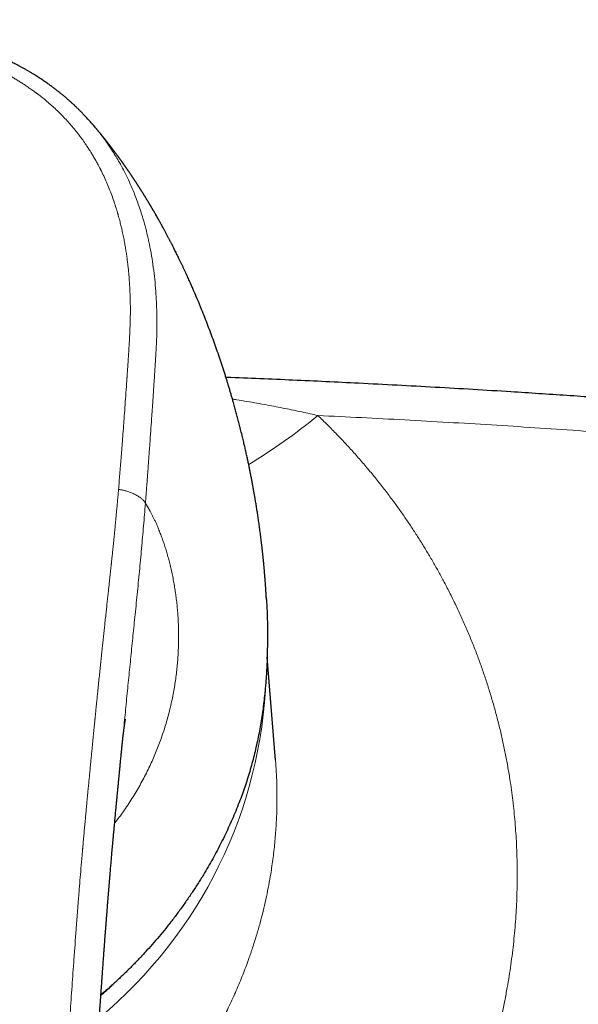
# Model space of a CAD drawing. Header units: millimetres. Extents: x 8 to 932, y 12 to 523.
# Tile 31 of 53: x 492 to 520, y 474 to 523. Entities that reach past the tile are written whole.
import ezdxf

# ---------------------------------------------------------------- set-up
doc = ezdxf.new("R2010")
doc.units = ezdxf.units.MM

msp = doc.modelspace()

# ---------------------------------------------------------------- linework, layer by layer
at = {"color": 7, "linetype": 'Continuous', "lineweight": 30}
for p, q in [((495.632, 517.676), (495.682, 517.618)), ((504.359, 491.933), (504.351, 491.429)), ((504.755, 486.107), (504.344, 491.2)), ((497.164, 486.834), (497.167, 486.858)), ((504.753, 486.112), (504.753, 486.107))]:
    msp.add_line(p, q, dxfattribs=at)
at = {"color": 252, "linetype": 'Continuous', "lineweight": 0}
for centre, radius, start, end in [((487.944, 526.288), 29.866, 301.2276, 309.295), ((481.344, 490.999), 22.962, 309.7822, 357.9494)]:
    msp.add_arc(centre, radius, start, end, dxfattribs=at)
at = {"color": 7, "linetype": 'Continuous', "lineweight": 30}
for points, knots in [([(495.631, 517.675), (495.579, 517.734), (495.456, 517.875), (495.31, 518.03), (495.197, 518.148), (495.139, 518.207), (495.084, 518.263), (495.033, 518.314), (494.987, 518.359), (494.946, 518.399), (494.908, 518.435), (494.877, 518.466), (494.851, 518.49), (494.827, 518.513), (494.799, 518.54), (494.763, 518.573), (494.72, 518.612), (494.655, 518.672), (494.567, 518.752), (494.451, 518.854), (494.325, 518.961), (494.2, 519.066), (494.076, 519.166), (493.953, 519.263), (493.822, 519.364), (493.68, 519.47), (493.528, 519.581), (493.365, 519.695), (493.192, 519.813), (493.008, 519.934), (492.836, 520.042), (492.68, 520.138), (492.542, 520.22), (492.404, 520.3), (492.27, 520.376), (492.142, 520.446), (492.024, 520.51), (491.914, 520.568), (491.813, 520.62), (491.72, 520.667), (491.634, 520.709), (491.557, 520.747), (491.489, 520.78), (491.433, 520.807), (491.389, 520.827), (491.357, 520.842), (491.33, 520.855), (491.304, 520.867), (491.255, 520.89), (491.201, 520.914), (491.14, 520.942), (491.094, 520.962), (491.04, 520.986), (490.977, 521.014), (490.906, 521.045), (490.822, 521.08), (490.724, 521.121), (490.613, 521.167), (490.489, 521.217), (490.355, 521.269), (490.21, 521.325), (490.054, 521.382), (489.888, 521.442), (489.711, 521.504), (489.52, 521.568), (489.316, 521.633), (489.099, 521.7), (488.869, 521.768), (488.626, 521.837), (488.37, 521.905), (488.102, 521.973), (487.826, 522.039), (487.543, 522.102), (487.254, 522.163), (486.954, 522.222), (486.644, 522.278), (486.323, 522.331), (485.993, 522.382), (485.642, 522.43), (485.269, 522.477), (484.873, 522.521), (484.465, 522.562), (484.047, 522.598), (483.642, 522.63), (483.253, 522.658), (482.879, 522.681), (482.497, 522.703), (482.107, 522.722), (481.708, 522.738), (481.309, 522.751), (480.908, 522.761), (480.506, 522.769), (480.096, 522.774), (479.76, 522.776), (479.56, 522.776), (479.5, 522.776)], [0, 0, 0, 0, 0.014133, 0.033714, 0.038857, 0.044006, 0.048932, 0.05335, 0.05726, 0.060661, 0.064072, 0.066754, 0.068715, 0.070568, 0.072696, 0.075901, 0.079522, 0.083312, 0.092012, 0.101365, 0.111371, 0.122032, 0.130892, 0.140287, 0.150232, 0.160731, 0.171994, 0.183842, 0.196279, 0.209304, 0.222917, 0.232146, 0.241623, 0.251184, 0.260229, 0.268701, 0.2766, 0.283742, 0.290339, 0.29639, 0.301898, 0.306861, 0.311281, 0.315104, 0.317596, 0.319639, 0.321278, 0.322853, 0.324435, 0.330721, 0.333164, 0.336032, 0.339435, 0.343371, 0.34784, 0.352838, 0.359115, 0.366061, 0.373675, 0.381953, 0.390895, 0.400323, 0.410389, 0.421094, 0.43244, 0.444681, 0.457596, 0.47119, 0.485463, 0.500409, 0.516019, 0.532282, 0.548328, 0.564937, 0.58209, 0.599766, 0.617945, 0.636621, 0.655793, 0.677452, 0.699707, 0.722552, 0.745986, 0.770001, 0.790462, 0.811344, 0.832662, 0.854435, 0.876682, 0.899428, 0.921355, 0.943757, 0.966614, 0.989901, 1, 1, 1, 1]), ([(504.307, 494.064), (504.307, 494.067), (504.306, 494.077), (504.305, 494.094), (504.304, 494.114), (504.303, 494.136), (504.301, 494.16), (504.3, 494.187), (504.298, 494.214), (504.297, 494.24), (504.295, 494.267), (504.293, 494.293), (504.292, 494.318), (504.29, 494.347), (504.288, 494.388), (504.285, 494.434), (504.282, 494.481), (504.279, 494.529), (504.276, 494.578), (504.272, 494.627), (504.269, 494.685), (504.264, 494.752), (504.259, 494.828), (504.253, 494.903), (504.247, 494.983), (504.241, 495.067), (504.234, 495.158), (504.227, 495.248), (504.219, 495.335), (504.213, 495.416), (504.206, 495.492), (504.2, 495.564), (504.194, 495.632), (504.187, 495.701), (504.181, 495.772), (504.174, 495.847), (504.166, 495.925), (504.159, 496), (504.152, 496.073), (504.145, 496.143), (504.137, 496.213), (504.13, 496.284), (504.122, 496.355), (504.114, 496.429), (504.106, 496.504), (504.097, 496.584), (504.088, 496.664), (504.079, 496.744), (504.069, 496.825), (504.057, 496.927), (504.042, 497.049), (504.025, 497.189), (504.007, 497.333), (503.988, 497.478), (503.968, 497.622), (503.949, 497.76), (503.93, 497.895), (503.912, 498.023), (503.894, 498.146), (503.876, 498.263), (503.858, 498.382), (503.839, 498.5), (503.821, 498.619), (503.802, 498.738), (503.783, 498.853), (503.766, 498.956), (503.75, 499.048), (503.736, 499.132), (503.721, 499.217), (503.706, 499.301), (503.691, 499.389), (503.674, 499.48), (503.658, 499.574), (503.635, 499.699), (503.606, 499.855), (503.57, 500.043), (503.534, 500.225), (503.499, 500.401), (503.464, 500.575), (503.427, 500.754), (503.393, 500.915), (503.362, 501.057), (503.337, 501.173), (503.311, 501.291), (503.285, 501.408), (503.259, 501.522), (503.234, 501.633), (503.209, 501.74), (503.181, 501.857), (503.151, 501.983), (503.118, 502.124), (503.083, 502.268), (503.046, 502.415), (503, 502.6), (502.944, 502.819), (502.878, 503.07), (502.813, 503.314), (502.746, 503.561), (502.682, 503.789), (502.623, 503.998), (502.569, 504.182), (502.515, 504.366), (502.462, 504.546), (502.408, 504.722), (502.356, 504.893), (502.301, 505.07), (502.242, 505.257), (502.179, 505.453), (502.114, 505.652), (502.048, 505.851), (501.957, 506.121), (501.842, 506.457), (501.7, 506.855), (501.557, 507.247), (501.411, 507.637), (501.258, 508.031), (501.084, 508.467), (500.887, 508.945), (500.724, 509.325), (500.617, 509.571), (500.568, 509.681), (500.52, 509.789), (500.471, 509.898), (500.419, 510.012), (500.367, 510.127), (500.312, 510.247), (500.254, 510.371), (500.194, 510.5), (500.133, 510.628), (500.072, 510.757), (500.01, 510.885), (499.949, 511.011), (499.89, 511.131), (499.781, 511.35), (499.681, 511.548), (499.59, 511.725), (499.562, 511.779), (499.535, 511.832), (499.508, 511.883), (499.481, 511.936), (499.45, 511.994), (499.418, 512.056), (499.384, 512.12), (499.349, 512.185), (499.315, 512.249), (499.281, 512.313), (499.248, 512.374), (499.213, 512.437), (499.175, 512.507), (499.132, 512.586), (499.088, 512.666), (499.044, 512.745), (499.001, 512.822), (498.956, 512.902), (498.911, 512.981), (498.861, 513.07), (498.813, 513.153), (498.767, 513.233), (498.733, 513.291), (498.708, 513.334), (498.691, 513.363), (498.675, 513.392), (498.66, 513.417), (498.648, 513.438), (498.638, 513.455), (498.629, 513.47), (498.62, 513.484), (498.611, 513.499), (498.601, 513.517), (498.588, 513.539), (498.573, 513.565), (498.554, 513.596), (498.534, 513.629), (498.515, 513.662), (498.498, 513.69), (498.482, 513.716), (498.465, 513.744), (498.446, 513.777), (498.425, 513.812), (498.405, 513.844), (498.388, 513.872), (498.373, 513.896), (498.36, 513.918), (498.345, 513.942), (498.329, 513.969), (498.31, 514), (498.288, 514.036), (498.266, 514.07), (498.248, 514.1), (498.234, 514.123), (498.221, 514.143), (498.208, 514.164), (498.194, 514.187), (498.177, 514.213), (498.159, 514.243), (498.139, 514.274), (498.121, 514.303), (498.105, 514.329), (498.092, 514.349), (498.081, 514.366), (498.07, 514.383), (498.06, 514.399), (498.048, 514.418), (498.034, 514.44), (498.018, 514.466), (498, 514.494), (497.982, 514.521), (497.967, 514.545), (497.953, 514.566), (497.943, 514.583), (497.933, 514.597), (497.925, 514.61), (497.916, 514.623), (497.907, 514.637), (497.895, 514.656), (497.878, 514.682), (497.858, 514.713), (497.835, 514.748), (497.812, 514.782), (497.792, 514.814), (497.773, 514.842), (497.757, 514.866), (497.741, 514.891), (497.724, 514.917), (497.705, 514.945), (497.686, 514.973), (497.667, 515.001), (497.649, 515.028), (497.631, 515.055), (497.614, 515.081), (497.595, 515.109), (497.572, 515.143), (497.546, 515.181), (497.521, 515.219), (497.5, 515.248), (497.485, 515.27), (497.474, 515.286), (497.464, 515.301), (497.454, 515.316), (497.444, 515.331), (497.432, 515.348), (497.417, 515.369), (497.398, 515.397), (497.376, 515.429), (497.353, 515.461), (497.334, 515.489), (497.318, 515.511), (497.305, 515.53), (497.293, 515.547), (497.281, 515.565), (497.266, 515.586), (497.248, 515.611), (497.228, 515.64), (497.206, 515.671), (497.186, 515.699), (497.169, 515.723), (497.156, 515.741), (497.144, 515.757), (497.134, 515.772), (497.123, 515.787), (497.11, 515.805), (497.094, 515.827), (497.075, 515.853), (497.054, 515.882), (497.032, 515.912), (497.012, 515.941), (496.994, 515.965), (496.978, 515.987), (496.963, 516.008), (496.946, 516.031), (496.925, 516.059), (496.9, 516.093), (496.872, 516.131), (496.843, 516.17), (496.818, 516.204), (496.798, 516.23), (496.783, 516.25), (496.771, 516.267), (496.758, 516.284), (496.743, 516.303), (496.725, 516.327), (496.704, 516.355), (496.68, 516.387), (496.656, 516.418), (496.635, 516.446), (496.618, 516.469), (496.603, 516.488), (496.588, 516.507), (496.572, 516.528), (496.555, 516.55), (496.536, 516.575), (496.514, 516.603), (496.492, 516.632), (496.468, 516.662), (496.446, 516.69), (496.425, 516.717), (496.406, 516.741), (496.388, 516.764), (496.369, 516.788), (496.349, 516.813), (496.328, 516.84), (496.304, 516.87), (496.281, 516.899), (496.259, 516.926), (496.24, 516.95), (496.221, 516.973), (496.203, 516.995), (496.185, 517.018), (496.165, 517.043), (496.142, 517.071), (496.117, 517.102), (496.09, 517.135), (496.064, 517.167), (496.04, 517.195), (496.02, 517.219), (496.002, 517.242), (495.982, 517.266), (495.96, 517.293), (495.934, 517.324), (495.906, 517.357), (495.877, 517.392), (495.85, 517.423), (495.827, 517.451), (495.806, 517.475), (495.787, 517.497), (495.767, 517.522), (495.743, 517.549), (495.717, 517.579), (495.697, 517.603), (495.686, 517.616), (495.683, 517.619)], [0, 0, 0, 0, 0.000697, 0.002213, 0.00367, 0.005146, 0.006941, 0.009103, 0.010984, 0.012939, 0.014783, 0.016516, 0.018134, 0.019542, 0.021164, 0.022887, 0.024748, 0.026609, 0.028469, 0.030335, 0.032254, 0.035099, 0.038044, 0.040912, 0.043772, 0.047178, 0.050605, 0.054191, 0.057472, 0.060521, 0.06356, 0.066166, 0.068772, 0.071379, 0.07403, 0.076957, 0.079985, 0.082915, 0.08559, 0.088265, 0.090939, 0.093663, 0.096456, 0.099031, 0.102099, 0.10515, 0.108202, 0.111256, 0.114315, 0.117514, 0.122983, 0.128319, 0.133652, 0.13949, 0.145031, 0.150207, 0.155386, 0.16057, 0.16493, 0.169572, 0.174109, 0.178645, 0.18318, 0.187827, 0.192328, 0.196471, 0.199722, 0.202975, 0.206228, 0.209482, 0.21277, 0.216362, 0.220014, 0.223574, 0.230839, 0.238118, 0.245258, 0.251908, 0.258558, 0.265383, 0.272729, 0.277256, 0.281783, 0.286308, 0.290861, 0.295386, 0.299596, 0.303756, 0.307918, 0.313152, 0.318491, 0.324307, 0.329988, 0.335668, 0.345873, 0.355654, 0.365052, 0.374473, 0.384661, 0.391887, 0.399109, 0.40634, 0.413631, 0.4204, 0.427176, 0.433961, 0.441433, 0.449378, 0.457306, 0.465219, 0.473128, 0.489682, 0.505487, 0.52126, 0.537111, 0.553042, 0.5695, 0.590924, 0.612291, 0.61708, 0.621857, 0.626185, 0.630798, 0.635687, 0.640587, 0.645499, 0.650982, 0.656479, 0.661991, 0.667518, 0.673061, 0.678618, 0.683783, 0.688715, 0.707282, 0.70971, 0.712138, 0.714482, 0.716681, 0.718972, 0.721509, 0.724376, 0.727248, 0.730124, 0.733005, 0.735891, 0.738677, 0.741146, 0.74451, 0.748131, 0.751754, 0.755375, 0.758968, 0.762258, 0.766175, 0.769925, 0.774283, 0.777757, 0.78105, 0.782291, 0.783663, 0.785098, 0.786292, 0.787208, 0.787929, 0.788647, 0.789309, 0.789977, 0.790786, 0.791814, 0.793062, 0.794351, 0.796159, 0.797692, 0.79892, 0.800096, 0.80135, 0.802866, 0.804717, 0.806241, 0.807503, 0.808599, 0.809637, 0.810687, 0.811949, 0.813436, 0.815145, 0.816985, 0.818372, 0.819354, 0.820299, 0.821255, 0.822359, 0.823587, 0.825049, 0.826561, 0.82804, 0.829258, 0.830177, 0.83097, 0.831763, 0.832555, 0.833358, 0.834417, 0.835734, 0.837136, 0.83845, 0.839642, 0.840646, 0.841461, 0.842097, 0.842735, 0.843372, 0.84401, 0.84476, 0.846086, 0.847769, 0.849385, 0.851236, 0.852741, 0.854015, 0.855304, 0.856358, 0.857647, 0.859129, 0.860529, 0.861793, 0.863265, 0.864551, 0.865766, 0.867099, 0.86876, 0.870811, 0.872725, 0.87438, 0.875259, 0.87602, 0.876747, 0.877474, 0.878201, 0.879004, 0.880068, 0.881404, 0.883218, 0.884879, 0.886277, 0.887363, 0.888287, 0.889134, 0.889988, 0.890993, 0.892291, 0.893841, 0.895436, 0.896974, 0.898129, 0.899023, 0.899797, 0.900572, 0.901346, 0.902157, 0.903315, 0.904677, 0.906181, 0.907809, 0.909326, 0.910567, 0.911644, 0.912696, 0.913739, 0.91527, 0.917008, 0.919122, 0.921204, 0.923, 0.924481, 0.925343, 0.926206, 0.927074, 0.928029, 0.929277, 0.930815, 0.932446, 0.93431, 0.935787, 0.936864, 0.937871, 0.938878, 0.939947, 0.941112, 0.942436, 0.943931, 0.945561, 0.947072, 0.94876, 0.950188, 0.951418, 0.952636, 0.95392, 0.9552, 0.956726, 0.958332, 0.959977, 0.961439, 0.962762, 0.963973, 0.965183, 0.966426, 0.967724, 0.96924, 0.971025, 0.972816, 0.974726, 0.976288, 0.977546, 0.978785, 0.980062, 0.981531, 0.983245, 0.985213, 0.987195, 0.989025, 0.990562, 0.991838, 0.993092, 0.994383, 0.995928, 0.997741, 0.999507, 1, 1, 1, 1]), ([(561.134, 499.854), (560.816, 499.897), (560.185, 499.984), (559.242, 500.112), (558.31, 500.238), (557.388, 500.36), (556.481, 500.479), (555.589, 500.594), (554.713, 500.707), (553.846, 500.816), (552.983, 500.924), (552.125, 501.031), (551.271, 501.135), (550.428, 501.237), (549.594, 501.336), (548.771, 501.433), (547.959, 501.528), (547.156, 501.62), (546.364, 501.711), (545.582, 501.799), (544.811, 501.884), (544.05, 501.968), (543.3, 502.049), (542.56, 502.129), (541.806, 502.209), (541.04, 502.289), (540.262, 502.37), (539.497, 502.448), (538.744, 502.524), (538.026, 502.595), (537.342, 502.663), (536.691, 502.726), (536.05, 502.788), (535.42, 502.848), (534.801, 502.906), (534.192, 502.963), (533.574, 503.02), (532.948, 503.077), (532.315, 503.134), (531.694, 503.189), (531.086, 503.243), (530.492, 503.294), (529.909, 503.344), (529.34, 503.393), (528.784, 503.44), (528.24, 503.485), (527.713, 503.528), (527.201, 503.57), (526.704, 503.61), (526.22, 503.648), (525.76, 503.684), (525.323, 503.719), (524.905, 503.751), (524.491, 503.783), (524.078, 503.814), (523.664, 503.845), (523.25, 503.876), (522.592, 503.925), (521.689, 503.99), (520.467, 504.077), (519.166, 504.166), (517.786, 504.257), (516.242, 504.356), (514.532, 504.461), (512.654, 504.57), (510.765, 504.673), (508.962, 504.766), (507.245, 504.85), (505.616, 504.925), (503.983, 504.995), (502.878, 505.041), (502.318, 505.062), (502.303, 505.062)], [0, 0, 0, 0, 0.016357, 0.032534, 0.048532, 0.064351, 0.07999, 0.095174, 0.110185, 0.125023, 0.139687, 0.154472, 0.169076, 0.1835, 0.197743, 0.211805, 0.225686, 0.239386, 0.252906, 0.266244, 0.279402, 0.292379, 0.305174, 0.317789, 0.330223, 0.343691, 0.35694, 0.36997, 0.382781, 0.395373, 0.40663, 0.417705, 0.4286, 0.439313, 0.449846, 0.460197, 0.470366, 0.481344, 0.492102, 0.502641, 0.512961, 0.523061, 0.532942, 0.542604, 0.552046, 0.561269, 0.570272, 0.578902, 0.587319, 0.595525, 0.60352, 0.610731, 0.617768, 0.624763, 0.631767, 0.638781, 0.645804, 0.652837, 0.672224, 0.691683, 0.71494, 0.738297, 0.761755, 0.793328, 0.825081, 0.857014, 0.889126, 0.916512, 0.944028, 0.97164, 0.999257, 1, 1, 1, 1]), ([(504.306, 494.064), (504.31, 494.011), (504.319, 493.857), (504.333, 493.564), (504.347, 493.186), (504.357, 492.77), (504.361, 492.352), (504.36, 492.073), (504.359, 491.933)], [0, 0, 0, 0, 0.074267, 0.217938, 0.411464, 0.606293, 0.802461, 1, 1, 1, 1]), ([(504.351, 491.429), (504.348, 491.326), (504.342, 491.12), (504.329, 490.813), (504.313, 490.508), (504.294, 490.206), (504.271, 489.906), (504.244, 489.606), (504.21, 489.267), (504.166, 488.888), (504.111, 488.473), (504.048, 488.064), (503.978, 487.655), (503.9, 487.247), (503.814, 486.84), (503.719, 486.436), (503.617, 486.035), (503.507, 485.64), (503.391, 485.252), (503.267, 484.869), (503.137, 484.49), (503.044, 484.242), (502.997, 484.117)], [0, 0, 0, 0, 0.041078, 0.081796, 0.122159, 0.162172, 0.201839, 0.241168, 0.281451, 0.337076, 0.392334, 0.447241, 0.501816, 0.557392, 0.612977, 0.668591, 0.724255, 0.779989, 0.834815, 0.889746, 0.944802, 1, 1, 1, 1]), ([(497.165, 486.834), (497.165, 486.84), (497.167, 486.858), (497.17, 486.886), (497.173, 486.917), (497.176, 486.947), (497.179, 486.974), (497.182, 487.001), (497.184, 487.024), (497.187, 487.048), (497.189, 487.074), (497.193, 487.107), (497.197, 487.144), (497.201, 487.18), (497.204, 487.212), (497.207, 487.24), (497.21, 487.265), (497.213, 487.288), (497.215, 487.31), (497.218, 487.333), (497.221, 487.358), (497.224, 487.386), (497.227, 487.414), (497.232, 487.449), (497.237, 487.489), (497.242, 487.534), (497.248, 487.578), (497.253, 487.623), (497.259, 487.665), (497.265, 487.707), (497.27, 487.744), (497.275, 487.779), (497.279, 487.814), (497.284, 487.847), (497.289, 487.879), (497.294, 487.909), (497.297, 487.933), (497.301, 487.954), (497.303, 487.971), (497.306, 487.987), (497.308, 488), (497.31, 488.01), (497.311, 488.018), (497.312, 488.026), (497.313, 488.032), (497.314, 488.038), (497.316, 488.047), (497.318, 488.058), (497.32, 488.07), (497.322, 488.081), (497.324, 488.091), (497.325, 488.102), (497.327, 488.111), (497.328, 488.118), (497.33, 488.125), (497.331, 488.131), (497.332, 488.137), (497.333, 488.141), (497.333, 488.143), (497.333, 488.144), (497.333, 488.144), (497.333, 488.144)], [0, 0, 0, 0, 0.0086325, 0.0250301, 0.0399757, 0.0533443, 0.0666318, 0.0797995, 0.0912344, 0.1013264, 0.1142676, 0.1306507, 0.1507229, 0.1695861, 0.1858515, 0.2003415, 0.2131445, 0.2255254, 0.2369065, 0.2487131, 0.2625838, 0.2781902, 0.2948273, 0.3096593, 0.3380493, 0.3641379, 0.3904012, 0.4172333, 0.4496516, 0.4736773, 0.501966, 0.5263774, 0.5503367, 0.5783374, 0.605248, 0.6293697, 0.654705, 0.6712048, 0.6878594, 0.7041964, 0.7203258, 0.7296181, 0.7393195, 0.74763, 0.7542059, 0.760626, 0.7690863, 0.7895845, 0.8056458, 0.818422, 0.8349639, 0.855357, 0.8720225, 0.8859349, 0.9014596, 0.9214785, 0.9426721, 0.9631497, 0.9814207, 0.992698, 1, 1, 1, 1]), ([(496, 472.825), (496.002, 472.854), (496.007, 472.919), (496.013, 473.018), (496.02, 473.118), (496.027, 473.21), (496.032, 473.292), (496.038, 473.366), (496.042, 473.43), (496.046, 473.486), (496.049, 473.533), (496.052, 473.571), (496.054, 473.599), (496.055, 473.618), (496.056, 473.631), (496.057, 473.642), (496.057, 473.653), (496.058, 473.666), (496.06, 473.685), (496.061, 473.711), (496.064, 473.744), (496.068, 473.805), (496.074, 473.895), (496.083, 474.023), (496.093, 474.169), (496.105, 474.334), (496.117, 474.504), (496.129, 474.676), (496.141, 474.847), (496.153, 475.021), (496.166, 475.194), (496.178, 475.369), (496.193, 475.572), (496.209, 475.806), (496.229, 476.069), (496.248, 476.333), (496.266, 476.575), (496.282, 476.792), (496.296, 476.978), (496.309, 477.153), (496.32, 477.303), (496.329, 477.429), (496.337, 477.534), (496.345, 477.633), (496.352, 477.73), (496.36, 477.83), (496.368, 477.94), (496.377, 478.05), (496.385, 478.161), (496.394, 478.27), (496.403, 478.386), (496.413, 478.509), (496.423, 478.639), (496.434, 478.776), (496.444, 478.905), (496.453, 479.021), (496.461, 479.12), (496.468, 479.211), (496.475, 479.292), (496.481, 479.364), (496.486, 479.428), (496.49, 479.482), (496.494, 479.528), (496.497, 479.564), (496.499, 479.592), (496.501, 479.613), (496.503, 479.635), (496.505, 479.66), (496.507, 479.692), (496.511, 479.731), (496.515, 479.778), (496.519, 479.833), (496.524, 479.896), (496.53, 479.968), (496.537, 480.047), (496.543, 480.127), (496.55, 480.207), (496.557, 480.285), (496.566, 480.394), (496.577, 480.532), (496.591, 480.692), (496.603, 480.837), (496.615, 480.972), (496.626, 481.105), (496.638, 481.243), (496.651, 481.387), (496.664, 481.538), (496.678, 481.696), (496.69, 481.829), (496.699, 481.934), (496.706, 482.007), (496.712, 482.076), (496.717, 482.137), (496.722, 482.193), (496.727, 482.241), (496.73, 482.283), (496.734, 482.318), (496.736, 482.347), (496.738, 482.372), (496.741, 482.396), (496.743, 482.426), (496.747, 482.464), (496.751, 482.515), (496.757, 482.578), (496.764, 482.653), (496.772, 482.741), (496.781, 482.84), (496.791, 482.946), (496.803, 483.071), (496.816, 483.21), (496.83, 483.362), (496.844, 483.51), (496.857, 483.652), (496.87, 483.788), (496.88, 483.891), (496.887, 483.961), (496.89, 484.001), (496.894, 484.041), (496.898, 484.079), (496.901, 484.114), (496.904, 484.146), (496.907, 484.17), (496.908, 484.186), (496.909, 484.198), (496.91, 484.21), (496.912, 484.224), (496.913, 484.242), (496.916, 484.269), (496.92, 484.309), (496.925, 484.363), (496.931, 484.427), (496.938, 484.499), (496.946, 484.578), (496.957, 484.69), (496.971, 484.835), (496.988, 485.015), (497.002, 485.158), (497.012, 485.259), (497.017, 485.316), (497.023, 485.371), (497.027, 485.42), (497.031, 485.461), (497.035, 485.495), (497.037, 485.521), (497.039, 485.541), (497.041, 485.56), (497.043, 485.582), (497.046, 485.612), (497.05, 485.649), (497.053, 485.689), (497.062, 485.781), (497.074, 485.896), (497.087, 486.039), (497.099, 486.162), (497.109, 486.265), (497.117, 486.342), (497.121, 486.387), (497.124, 486.423), (497.127, 486.448), (497.128, 486.465), (497.13, 486.479), (497.132, 486.497), (497.134, 486.52), (497.137, 486.552), (497.141, 486.593), (497.146, 486.642), (497.15, 486.691), (497.155, 486.738), (497.159, 486.783), (497.163, 486.825), (497.166, 486.851), (497.167, 486.864)], [0, 0, 0, 0, 0.006025, 0.013687, 0.020721, 0.027127, 0.032905, 0.038055, 0.042577, 0.046471, 0.049739, 0.052378, 0.05439, 0.055693, 0.056462, 0.057103, 0.05789, 0.058821, 0.059898, 0.061883, 0.064226, 0.066919, 0.074731, 0.08312, 0.093861, 0.10542, 0.117797, 0.129539, 0.141697, 0.153889, 0.166111, 0.178362, 0.190642, 0.209118, 0.22766, 0.246268, 0.264892, 0.278884, 0.292049, 0.304387, 0.315897, 0.32375, 0.331165, 0.338144, 0.344707, 0.351654, 0.359391, 0.367918, 0.375171, 0.382912, 0.39114, 0.399855, 0.409057, 0.418746, 0.428898, 0.436548, 0.443576, 0.449983, 0.455769, 0.460934, 0.465403, 0.469272, 0.472543, 0.475214, 0.476934, 0.478437, 0.479791, 0.481512, 0.483798, 0.486593, 0.489933, 0.493817, 0.498245, 0.503455, 0.50921, 0.514991, 0.520659, 0.526212, 0.531651, 0.54402, 0.555756, 0.565697, 0.575134, 0.584463, 0.594275, 0.604573, 0.615359, 0.626632, 0.638393, 0.643832, 0.649174, 0.654053, 0.65846, 0.662396, 0.66586, 0.668852, 0.671367, 0.673412, 0.675055, 0.676729, 0.678527, 0.681427, 0.685058, 0.689419, 0.694903, 0.701227, 0.70839, 0.716216, 0.723967, 0.735211, 0.746109, 0.756661, 0.766865, 0.776711, 0.785933, 0.788919, 0.791819, 0.794634, 0.797362, 0.800004, 0.802333, 0.804081, 0.805172, 0.805858, 0.80667, 0.807704, 0.808959, 0.810436, 0.813624, 0.81752, 0.822123, 0.827432, 0.833223, 0.839171, 0.851534, 0.864517, 0.878122, 0.882249, 0.88643, 0.89048, 0.894, 0.896975, 0.899407, 0.901294, 0.902637, 0.903724, 0.905343, 0.907523, 0.910264, 0.913303, 0.916317, 0.93018, 0.938479, 0.9474, 0.956951, 0.960921, 0.964221, 0.96683, 0.968747, 0.969598, 0.970515, 0.971821, 0.973514, 0.975595, 0.978812, 0.98254, 0.986229, 0.989815, 0.993302, 0.996695, 1, 1, 1, 1]), ([(502.997, 484.117), (502.942, 483.976), (502.832, 483.693), (502.655, 483.272), (502.47, 482.854), (502.276, 482.439), (502.074, 482.028), (501.865, 481.623), (501.648, 481.222), (501.423, 480.826), (501.176, 480.41), (500.906, 479.976), (500.611, 479.523), (500.305, 479.077), (499.988, 478.637), (499.661, 478.202), (499.329, 477.782), (498.993, 477.374), (498.655, 476.981), (498.308, 476.595), (497.953, 476.215), (497.59, 475.843), (497.219, 475.478), (496.839, 475.12), (496.472, 474.786), (496.227, 474.576), (496.115, 474.479)], [0, 0, 0, 0, 0.038467, 0.076987, 0.115575, 0.154247, 0.193016, 0.231203, 0.269512, 0.307957, 0.346041, 0.391335, 0.43662, 0.481915, 0.527244, 0.572628, 0.618088, 0.661323, 0.704499, 0.747635, 0.79075, 0.833862, 0.87699, 0.920152, 0.963316, 1, 1, 1, 1]), ([(496.114, 474.459), (496.124, 474.468), (496.2, 474.535), (496.341, 474.662), (496.527, 474.833), (496.647, 474.946), (496.703, 474.999)], [0, 0, 0, 0, 0.050878, 0.381454, 0.712112, 1, 1, 1, 1])]:
    msp.add_open_spline(points, degree=3, knots=knots, dxfattribs=at)
at = {"color": 252, "linetype": 'Continuous', "lineweight": 0}
for points, knots in [([(479.5, 522.227), (479.658, 522.226), (479.971, 522.225), (480.437, 522.219), (480.896, 522.211), (481.329, 522.199), (481.738, 522.185), (482.059, 522.171), (482.257, 522.162), (482.336, 522.158), (482.361, 522.157), (482.385, 522.156), (482.409, 522.154), (482.432, 522.153), (482.476, 522.151), (482.541, 522.147), (482.655, 522.141), (482.8, 522.133), (482.978, 522.122), (483.169, 522.11), (483.372, 522.096), (483.588, 522.08), (483.812, 522.063), (484.043, 522.043), (484.281, 522.022), (484.53, 521.999), (484.79, 521.972), (484.989, 521.95), (485.126, 521.933), (485.183, 521.927), (485.228, 521.921), (485.259, 521.917), (485.292, 521.913), (485.327, 521.909), (485.364, 521.904), (485.42, 521.897), (485.497, 521.887), (485.598, 521.873), (485.71, 521.858), (485.832, 521.841), (485.964, 521.821), (486.065, 521.805), (486.131, 521.795), (486.16, 521.79), (486.189, 521.786), (486.218, 521.781), (486.247, 521.776), (486.277, 521.771), (486.333, 521.762), (486.466, 521.739), (486.676, 521.702), (486.935, 521.652), (487.195, 521.597), (487.479, 521.535), (487.723, 521.478), (487.885, 521.438), (487.939, 521.424), (487.946, 521.423), (487.948, 521.422), (487.957, 521.42), (487.975, 521.415), (488.002, 521.408), (488.039, 521.398), (488.089, 521.385), (488.153, 521.368), (488.232, 521.347), (488.324, 521.322), (488.428, 521.292), (488.544, 521.259), (488.669, 521.222), (488.801, 521.181), (488.94, 521.138), (489.089, 521.09), (489.248, 521.036), (489.416, 520.978), (489.59, 520.916), (489.77, 520.849), (489.954, 520.777), (490.146, 520.7), (490.345, 520.616), (490.492, 520.552), (490.579, 520.513), (490.6, 520.503), (490.612, 520.498), (490.621, 520.494), (490.64, 520.485), (490.68, 520.467), (490.74, 520.439), (490.813, 520.405), (490.895, 520.366), (490.989, 520.321), (491.094, 520.268), (491.211, 520.209), (491.339, 520.143), (491.479, 520.068), (491.626, 519.987), (491.781, 519.898), (491.943, 519.803), (492.112, 519.699), (492.287, 519.588), (492.467, 519.469), (492.651, 519.342), (492.788, 519.244), (492.874, 519.181), (492.907, 519.156), (492.936, 519.135), (492.963, 519.114), (492.991, 519.093), (493.019, 519.072), (493.095, 519.014), (493.217, 518.918), (493.409, 518.762), (493.62, 518.58), (493.849, 518.373), (494.071, 518.159), (494.286, 517.94), (494.493, 517.715), (494.696, 517.484), (494.892, 517.246), (495.081, 517.004), (495.259, 516.758), (495.38, 516.582), (495.449, 516.478), (495.465, 516.453), (495.477, 516.435), (495.486, 516.421), (495.497, 516.405), (495.511, 516.382), (495.53, 516.353), (495.554, 516.315), (495.585, 516.267), (495.623, 516.206), (495.669, 516.131), (495.72, 516.046), (495.775, 515.953), (495.829, 515.859), (495.88, 515.768), (495.929, 515.681), (495.984, 515.578), (496.026, 515.499), (496.053, 515.446), (496.06, 515.433), (496.067, 515.419), (496.074, 515.405), (496.081, 515.392), (496.088, 515.378), (496.095, 515.364), (496.152, 515.251), (496.255, 515.038), (496.397, 514.723), (496.53, 514.404), (496.653, 514.083), (496.767, 513.762), (496.841, 513.534), (496.884, 513.397), (496.898, 513.35), (496.913, 513.299), (496.929, 513.248), (496.943, 513.198), (496.958, 513.147), (496.993, 513.023), (497.044, 512.836), (497.106, 512.589), (497.164, 512.342), (497.219, 512.086), (497.271, 511.823), (497.317, 511.569), (497.357, 511.324), (497.392, 511.089), (497.423, 510.861), (497.45, 510.639), (497.47, 510.451), (497.486, 510.294), (497.497, 510.173), (497.504, 510.088), (497.508, 510.036), (497.51, 510.012), (497.512, 509.986), (497.514, 509.959), (497.522, 509.855), (497.535, 509.675), (497.549, 509.411), (497.56, 509.145), (497.568, 508.878), (497.572, 508.621), (497.573, 508.417), (497.572, 508.265), (497.572, 508.166), (497.57, 508.075), (497.569, 507.989), (497.567, 507.903), (497.565, 507.817), (497.562, 507.708), (497.558, 507.575), (497.552, 507.419), (497.545, 507.263), (497.537, 507.107), (497.528, 506.949), (497.518, 506.784), (497.505, 506.57), (497.493, 506.367), (497.484, 506.215), (497.48, 506.157), (497.479, 506.136), (497.478, 506.115), (497.477, 506.099), (497.476, 506.08), (497.474, 506.055), (497.472, 506.018), (497.469, 505.972), (497.465, 505.916), (497.461, 505.851), (497.456, 505.777), (497.45, 505.694), (497.444, 505.602), (497.438, 505.5), (497.43, 505.389), (497.422, 505.269), (497.416, 505.177), (497.412, 505.116), (497.41, 505.09), (497.408, 505.065), (497.406, 505.039), (497.405, 505.014), (497.403, 504.988), (497.401, 504.963), (497.396, 504.893), (497.378, 504.618), (497.346, 504.163), (497.304, 503.576), (497.275, 503.172), (497.257, 502.932), (497.251, 502.855), (497.246, 502.785), (497.241, 502.717), (497.231, 502.582), (497.211, 502.311), (497.17, 501.777), (497.116, 501.076), (497.052, 500.278), (497.008, 499.766), (496.987, 499.509)], [0, 0, 0, 0, 0.0120003, 0.0238122, 0.035435, 0.0468686, 0.0567739, 0.066533, 0.0712888, 0.0719089, 0.0725285, 0.0731474, 0.0737658, 0.0743835, 0.0748972, 0.0770828, 0.0793771, 0.0835816, 0.0881077, 0.0929553, 0.0981241, 0.1036138, 0.1094244, 0.1151968, 0.1212549, 0.1275998, 0.1342325, 0.141155, 0.1429272, 0.1447177, 0.1455538, 0.1463248, 0.1471568, 0.1480498, 0.1490038, 0.1500189, 0.1523442, 0.1549382, 0.1578015, 0.1609348, 0.164339, 0.1680149, 0.1687387, 0.1694722, 0.1702154, 0.1709683, 0.171731, 0.1725035, 0.1732233, 0.1761228, 0.1828197, 0.1895291, 0.1963097, 0.2032197, 0.2118265, 0.2155906, 0.2160449, 0.2160836, 0.2161305, 0.2162732, 0.2167744, 0.2175158, 0.2184973, 0.2197189, 0.221486, 0.223593, 0.2260395, 0.2288248, 0.2319484, 0.2354093, 0.238892, 0.2426593, 0.2467114, 0.2510484, 0.2556709, 0.2605798, 0.2654717, 0.270621, 0.2760298, 0.2817009, 0.2876363, 0.288706, 0.2892227, 0.2894797, 0.2897411, 0.2900069, 0.2910933, 0.293201, 0.2952647, 0.2975001, 0.3003848, 0.3035127, 0.3068834, 0.310814, 0.3150293, 0.3195287, 0.3243109, 0.3293748, 0.3347183, 0.3403392, 0.3462348, 0.3523108, 0.3586485, 0.3601075, 0.3610925, 0.3620505, 0.3630084, 0.3639662, 0.3649238, 0.3658812, 0.3718634, 0.3778449, 0.3865027, 0.395179, 0.403884, 0.4126151, 0.4213643, 0.4301226, 0.4391313, 0.4481447, 0.4569871, 0.465784, 0.4670708, 0.4680076, 0.4684433, 0.4689479, 0.4695213, 0.4701635, 0.4713116, 0.4726295, 0.4741171, 0.4764191, 0.4790367, 0.4819699, 0.4852189, 0.4887843, 0.4916004, 0.4945874, 0.4977459, 0.5021786, 0.5026302, 0.5030847, 0.5035421, 0.5040024, 0.5044657, 0.5049318, 0.5054009, 0.5058729, 0.5163412, 0.526838, 0.5373424, 0.5478309, 0.5582795, 0.5686669, 0.5698913, 0.5715253, 0.573166, 0.5747985, 0.5764228, 0.5780389, 0.5796469, 0.5883482, 0.595918, 0.6033051, 0.6118668, 0.62018, 0.6282474, 0.6358549, 0.6432344, 0.6503875, 0.6573155, 0.6640194, 0.6680381, 0.6719724, 0.6753649, 0.6759835, 0.6768057, 0.6776254, 0.6784426, 0.6792573, 0.6873826, 0.6952522, 0.7038866, 0.7121943, 0.7201765, 0.7278342, 0.7311669, 0.7343387, 0.7370011, 0.7396639, 0.7423269, 0.7449903, 0.7476541, 0.7524876, 0.7573224, 0.7621584, 0.7669956, 0.771834, 0.776866, 0.7823213, 0.7916785, 0.7957743, 0.7964168, 0.7970589, 0.7977007, 0.7983421, 0.7985887, 0.7994521, 0.8006007, 0.8020346, 0.8037537, 0.805758, 0.8080476, 0.8106225, 0.813476, 0.8166136, 0.8200352, 0.8237409, 0.8277307, 0.8285575, 0.8293439, 0.8301297, 0.8309151, 0.8316999, 0.8324842, 0.833268, 0.8340513, 0.8389632, 0.8586901, 0.8760218, 0.8930879, 0.895788, 0.8980693, 0.9001552, 0.9022411, 0.9043271, 0.9125224, 0.9271583, 0.9532989, 0.9766455, 1, 1, 1, 1]), ([(495.682, 517.618), (495.723, 517.571), (495.852, 517.422), (496.054, 517.17), (496.284, 516.865), (496.495, 516.566), (496.688, 516.273), (496.865, 515.988), (497.047, 515.677), (497.236, 515.33), (497.433, 514.936), (497.622, 514.522), (497.802, 514.087), (497.956, 513.675), (498.087, 513.289), (498.197, 512.931), (498.313, 512.523), (498.391, 512.21), (498.44, 511.997), (498.455, 511.93), (498.47, 511.862), (498.485, 511.794), (498.5, 511.726), (498.549, 511.49), (498.625, 511.084), (498.713, 510.504), (498.783, 509.918), (498.833, 509.349), (498.866, 508.8), (498.883, 508.291), (498.888, 507.889), (498.887, 507.654), (498.886, 507.566), (498.886, 507.539), (498.886, 507.512), (498.885, 507.485), (498.885, 507.457), (498.883, 507.335), (498.878, 507.125), (498.868, 506.835), (498.855, 506.565), (498.842, 506.316), (498.829, 506.088), (498.817, 505.905), (498.808, 505.764), (498.802, 505.659), (498.795, 505.562), (498.789, 505.472), (498.784, 505.389), (498.777, 505.289), (498.769, 505.169), (498.755, 504.951), (498.736, 504.659), (498.712, 504.299), (498.694, 504.024), (498.681, 503.831), (498.673, 503.718), (498.665, 503.606), (498.658, 503.495), (498.65, 503.386), (498.643, 503.277), (498.624, 503.001), (498.593, 502.558), (498.561, 502.111), (498.541, 501.83), (498.533, 501.712), (498.524, 501.595), (498.516, 501.477), (498.507, 501.361), (498.499, 501.244), (498.49, 501.128), (498.479, 500.974), (498.465, 500.773), (498.446, 500.518), (498.426, 500.241), (498.409, 500.02), (498.397, 499.86), (498.389, 499.753), (498.38, 499.632), (498.37, 499.502), (498.361, 499.384), (498.352, 499.277), (498.345, 499.178), (498.337, 499.087), (498.331, 499.006), (498.326, 498.944), (498.323, 498.9), (498.32, 498.87), (498.319, 498.849), (498.318, 498.838), (498.317, 498.834)], [0, 0, 0, 0, 0.009068, 0.0284, 0.047062, 0.065051, 0.082368, 0.099015, 0.114994, 0.136338, 0.158557, 0.181652, 0.205625, 0.23048, 0.249267, 0.268527, 0.288262, 0.315039, 0.318607, 0.322189, 0.325786, 0.329396, 0.333021, 0.33666, 0.366903, 0.397382, 0.428103, 0.459068, 0.48652, 0.514159, 0.538634, 0.549447, 0.550865, 0.552284, 0.553703, 0.555122, 0.556542, 0.557963, 0.57421, 0.589361, 0.603418, 0.616379, 0.628245, 0.639013, 0.644845, 0.650296, 0.655365, 0.660053, 0.664359, 0.668284, 0.675581, 0.682986, 0.702295, 0.720967, 0.739001, 0.74493, 0.750787, 0.756571, 0.762283, 0.767923, 0.77349, 0.778985, 0.810643, 0.841745, 0.847789, 0.853811, 0.859812, 0.865791, 0.871749, 0.877685, 0.8836, 0.889493, 0.901336, 0.914283, 0.928333, 0.943486, 0.948018, 0.95264, 0.959792, 0.966362, 0.972349, 0.977753, 0.982574, 0.987461, 0.991556, 0.994857, 0.996812, 0.998321, 0.999384, 1, 1, 1, 1]), ([(502.625, 503.989), (502.696, 503.978), (502.934, 503.94), (503.337, 503.872), (503.83, 503.786), (504.312, 503.698), (504.774, 503.611), (505.217, 503.525), (505.641, 503.439), (506.056, 503.352), (506.46, 503.265), (506.727, 503.205), (506.858, 503.175)], [0, 0, 0, 0, 0.049866, 0.168367, 0.284414, 0.398006, 0.509143, 0.611681, 0.712035, 0.810207, 0.906195, 1, 1, 1, 1]), ([(506.858, 503.175), (507.017, 503.02), (507.334, 502.711), (507.798, 502.237), (508.251, 501.757), (508.692, 501.271), (509.12, 500.78), (509.535, 500.285), (509.936, 499.787), (510.326, 499.282), (510.692, 498.789), (511.036, 498.308), (511.357, 497.84), (511.67, 497.367), (511.974, 496.888), (512.27, 496.404), (512.558, 495.915), (512.837, 495.42), (513.121, 494.895), (513.407, 494.341), (513.693, 493.757), (513.967, 493.169), (514.228, 492.576), (514.475, 491.982), (514.708, 491.387), (514.927, 490.791), (515.135, 490.19), (515.331, 489.581), (515.516, 488.963), (515.689, 488.338), (515.849, 487.711), (515.995, 487.081), (516.128, 486.448), (516.248, 485.812), (516.349, 485.209), (516.433, 484.64), (516.501, 484.105), (516.561, 483.569), (516.611, 483.032), (516.651, 482.494), (516.684, 481.922), (516.708, 481.317), (516.719, 480.677), (516.717, 480.037), (516.703, 479.42), (516.679, 478.827), (516.644, 478.256), (516.6, 477.687), (516.545, 477.117), (516.48, 476.548), (516.405, 475.98), (516.319, 475.412), (516.219, 474.818), (516.102, 474.198), (515.968, 473.553), (515.82, 472.912), (515.659, 472.273), (515.498, 471.683), (515.34, 471.14), (515.187, 470.645), (515.026, 470.151), (514.856, 469.658), (514.662, 469.121), (514.44, 468.541), (514.189, 467.921), (513.926, 467.307), (513.651, 466.699), (513.363, 466.095), (513.063, 465.497), (512.853, 465.103), (512.748, 464.906)], [0, 0, 0, 0, 0.015859, 0.031662, 0.047416, 0.063127, 0.078799, 0.094162, 0.109499, 0.124817, 0.140122, 0.15378, 0.167437, 0.181095, 0.19476, 0.208435, 0.222123, 0.23583, 0.249559, 0.26531, 0.281027, 0.296716, 0.312385, 0.328038, 0.343403, 0.358765, 0.37413, 0.389558, 0.405271, 0.420959, 0.436628, 0.452283, 0.467931, 0.483578, 0.499231, 0.512268, 0.525299, 0.538327, 0.551355, 0.564387, 0.577428, 0.592811, 0.608215, 0.623646, 0.639051, 0.652793, 0.666526, 0.680255, 0.693983, 0.707715, 0.721455, 0.735205, 0.748971, 0.764728, 0.780462, 0.796176, 0.811878, 0.827571, 0.8399, 0.852231, 0.864566, 0.876934, 0.889387, 0.905241, 0.921068, 0.936873, 0.952663, 0.968444, 0.984221, 1, 1, 1, 1]), ([(506.858, 503.175), (507.574, 503.141), (509.006, 503.071), (511.152, 502.958), (513.298, 502.837), (515.444, 502.708), (517.588, 502.572), (519.731, 502.427), (521.874, 502.275), (524.049, 502.113), (526.257, 501.94), (528.498, 501.756), (530.737, 501.564), (532.975, 501.363), (535.211, 501.154), (537.446, 500.936), (539.678, 500.71), (541.909, 500.476), (544.139, 500.234), (546.366, 499.983), (548.591, 499.724), (550.772, 499.462), (552.908, 499.198), (555, 498.931), (557.09, 498.657), (559.178, 498.377), (560.568, 498.184), (561.263, 498.087)], [0, 0, 0, 0, 0.039203, 0.078408, 0.117613, 0.15682, 0.196028, 0.235236, 0.274444, 0.313652, 0.354728, 0.395803, 0.436877, 0.47795, 0.519023, 0.560094, 0.601163, 0.642231, 0.683297, 0.72436, 0.765421, 0.80648, 0.845189, 0.883896, 0.922601, 0.961302, 1, 1, 1, 1]), ([(496.987, 499.509), (496.978, 499.412), (496.962, 499.222), (496.937, 498.942), (496.913, 498.673), (496.889, 498.414), (496.866, 498.167), (496.844, 497.935), (496.823, 497.717), (496.804, 497.514), (496.785, 497.321), (496.766, 497.138), (496.749, 496.964), (496.733, 496.8), (496.717, 496.646), (496.702, 496.502), (496.688, 496.367), (496.675, 496.244), (496.664, 496.13), (496.653, 496.027), (496.643, 495.934), (496.635, 495.864), (496.63, 495.815), (496.626, 495.776), (496.621, 495.726), (496.614, 495.666), (496.608, 495.604), (496.601, 495.541), (496.59, 495.439), (496.575, 495.296), (496.553, 495.098), (496.53, 494.881), (496.504, 494.643), (496.477, 494.39), (496.447, 494.122), (496.416, 493.838), (496.384, 493.544), (496.351, 493.239), (496.318, 492.936), (496.286, 492.635), (496.254, 492.338), (496.221, 492.032), (496.198, 491.808), (496.183, 491.668), (496.177, 491.616), (496.172, 491.563), (496.166, 491.51), (496.161, 491.463), (496.152, 491.378), (496.135, 491.207), (496.107, 490.939), (496.073, 490.614), (496.038, 490.276), (496.002, 489.926), (495.969, 489.596), (495.937, 489.288), (495.909, 489.003), (495.876, 488.679), (495.852, 488.433), (495.836, 488.27), (495.831, 488.228), (495.828, 488.19), (495.824, 488.154), (495.82, 488.116), (495.812, 488.028), (495.797, 487.884), (495.777, 487.681), (495.756, 487.467), (495.734, 487.242), (495.711, 487.008), (495.688, 486.766), (495.663, 486.517), (495.638, 486.256), (495.611, 485.985), (495.584, 485.704), (495.557, 485.423), (495.53, 485.146), (495.503, 484.871), (495.485, 484.675), (495.474, 484.566), (495.472, 484.545), (495.471, 484.529), (495.469, 484.512), (495.468, 484.495), (495.466, 484.478), (495.462, 484.435), (495.453, 484.34), (495.436, 484.159), (495.413, 483.916), (495.386, 483.633), (495.359, 483.339), (495.331, 483.036), (495.302, 482.722), (495.273, 482.405), (495.244, 482.085), (495.225, 481.862), (495.213, 481.735), (495.211, 481.705), (495.208, 481.676), (495.205, 481.646), (495.203, 481.617), (495.2, 481.588), (495.194, 481.515), (495.169, 481.233), (495.113, 480.572), (495.06, 479.932), (495.024, 479.474), (495.015, 479.367), (495.006, 479.252), (494.997, 479.134), (494.979, 478.901), (494.942, 478.431), (494.872, 477.506), (494.783, 476.293), (494.685, 474.91), (494.623, 474.021), (494.592, 473.576)], [0, 0, 0, 0, 0.011595, 0.022749, 0.033462, 0.043734, 0.053565, 0.062955, 0.071404, 0.079463, 0.087129, 0.094403, 0.101286, 0.107777, 0.113877, 0.119585, 0.124902, 0.129826, 0.134282, 0.13836, 0.142061, 0.145384, 0.146629, 0.147811, 0.150085, 0.152504, 0.154954, 0.157436, 0.159951, 0.167029, 0.174349, 0.183378, 0.192748, 0.202461, 0.213247, 0.224425, 0.235996, 0.24796, 0.260316, 0.271655, 0.283305, 0.295267, 0.307541, 0.309587, 0.311641, 0.313704, 0.315775, 0.317837, 0.319214, 0.325786, 0.337866, 0.350572, 0.363731, 0.377343, 0.391408, 0.402205, 0.413256, 0.424559, 0.439866, 0.441903, 0.443411, 0.444819, 0.446245, 0.447689, 0.449152, 0.456541, 0.464369, 0.472636, 0.481342, 0.490487, 0.4997, 0.509319, 0.519345, 0.529777, 0.540616, 0.551861, 0.562094, 0.572641, 0.583503, 0.584572, 0.585219, 0.585867, 0.586518, 0.58717, 0.587824, 0.588479, 0.592113, 0.598725, 0.6092, 0.620049, 0.631274, 0.642873, 0.654848, 0.667197, 0.679157, 0.691449, 0.692609, 0.693725, 0.69484, 0.695954, 0.697069, 0.698184, 0.699299, 0.70543, 0.730296, 0.774641, 0.778178, 0.78234, 0.786797, 0.791253, 0.79571, 0.813218, 0.844481, 0.900306, 0.950151, 1, 1, 1, 1]), ([(496.987, 499.509), (497.008, 499.507), (497.052, 499.503), (497.12, 499.494), (497.194, 499.481), (497.273, 499.463), (497.358, 499.44), (497.447, 499.413), (497.538, 499.381), (497.629, 499.345), (497.718, 499.307), (497.805, 499.265), (497.887, 499.221), (497.964, 499.175), (498.036, 499.128), (498.101, 499.081), (498.158, 499.034), (498.207, 498.989), (498.246, 498.947), (498.276, 498.907), (498.299, 498.87), (498.311, 498.846), (498.317, 498.834)], [0, 0, 0, 0, 0.035288, 0.072845, 0.114173, 0.159975, 0.210238, 0.264379, 0.321448, 0.380352, 0.440091, 0.499992, 0.559871, 0.619545, 0.678354, 0.735313, 0.789352, 0.839543, 0.885331, 0.926724, 0.964444, 1, 1, 1, 1]), ([(498.317, 498.834), (498.328, 498.816), (498.349, 498.781), (498.379, 498.732), (498.406, 498.687), (498.43, 498.647), (498.452, 498.609), (498.475, 498.569), (498.5, 498.526), (498.531, 498.471), (498.565, 498.41), (498.602, 498.34), (498.639, 498.271), (498.685, 498.179), (498.743, 498.062), (498.81, 497.917), (498.878, 497.766), (498.953, 497.591), (499.033, 497.391), (499.12, 497.164), (499.203, 496.932), (499.283, 496.694), (499.36, 496.445), (499.436, 496.185), (499.508, 495.912), (499.577, 495.632), (499.641, 495.343), (499.7, 495.047), (499.753, 494.752), (499.799, 494.458), (499.839, 494.166), (499.874, 493.869), (499.904, 493.567), (499.928, 493.254), (499.946, 492.932), (499.957, 492.599), (499.961, 492.262), (499.958, 491.919), (499.947, 491.572), (499.928, 491.23), (499.902, 490.892), (499.869, 490.559), (499.829, 490.225), (499.78, 489.889), (499.723, 489.543), (499.655, 489.189), (499.576, 488.826), (499.489, 488.464), (499.392, 488.104), (499.285, 487.745), (499.171, 487.394), (499.051, 487.051), (498.924, 486.717), (498.789, 486.385), (498.646, 486.054), (498.491, 485.72), (498.324, 485.383), (498.145, 485.044), (497.957, 484.707), (497.758, 484.373), (497.549, 484.042), (497.34, 483.727), (497.13, 483.429), (496.951, 483.185), (496.837, 483.038), (496.794, 482.984)], [0, 0, 0, 0, 0.005812, 0.011106, 0.015884, 0.020145, 0.023889, 0.027723, 0.03265, 0.037417, 0.04458, 0.051347, 0.058074, 0.064968, 0.07764, 0.090777, 0.104387, 0.117471, 0.136047, 0.154533, 0.172938, 0.191274, 0.209549, 0.228904, 0.24834, 0.267871, 0.28751, 0.307268, 0.326905, 0.345314, 0.363734, 0.382177, 0.40065, 0.419163, 0.438635, 0.45816, 0.47775, 0.497414, 0.517165, 0.536853, 0.555338, 0.573816, 0.592296, 0.610786, 0.629296, 0.649135, 0.668889, 0.688568, 0.708182, 0.727741, 0.747257, 0.765626, 0.783974, 0.802308, 0.820638, 0.838971, 0.858211, 0.87749, 0.896819, 0.916209, 0.935668, 0.955206, 0.972472, 0.989813, 1, 1, 1, 1]), ([(497.167, 486.858), (497.168, 486.875), (497.205, 487.244), (497.274, 487.965), (497.377, 489.018), (497.48, 490.065), (497.585, 491.107), (497.69, 492.146), (497.799, 493.217), (497.91, 494.32), (498.021, 495.454), (498.127, 496.584), (498.226, 497.712), (498.287, 498.459), (498.317, 498.834)], [0, 0, 0, 0, 0.004018, 0.090431, 0.176783, 0.263035, 0.349257, 0.435556, 0.522026, 0.617341, 0.712801, 0.808359, 0.904063, 1, 1, 1, 1]), ([(504.753, 486.107), (504.757, 486.06), (504.779, 485.822), (504.803, 485.391), (504.825, 484.813), (504.831, 484.229), (504.822, 483.568), (504.789, 482.826), (504.724, 482.006), (504.629, 481.179), (504.517, 480.437), (504.397, 479.778), (504.278, 479.203), (504.144, 478.627), (503.994, 478.048), (503.828, 477.468), (503.649, 476.894), (503.433, 476.259), (503.174, 475.562), (502.86, 474.798), (502.516, 474.031), (502.264, 473.526), (502.136, 473.272)], [0, 0, 0, 0, 0.010847, 0.054767, 0.098955, 0.143415, 0.188145, 0.250092, 0.312556, 0.375538, 0.439041, 0.482891, 0.5271, 0.571666, 0.616591, 0.661875, 0.707518, 0.751748, 0.812489, 0.874111, 0.936614, 1, 1, 1, 1])]:
    msp.add_open_spline(points, degree=3, knots=knots, dxfattribs=at)

doc.saveas('drawing.dxf')
